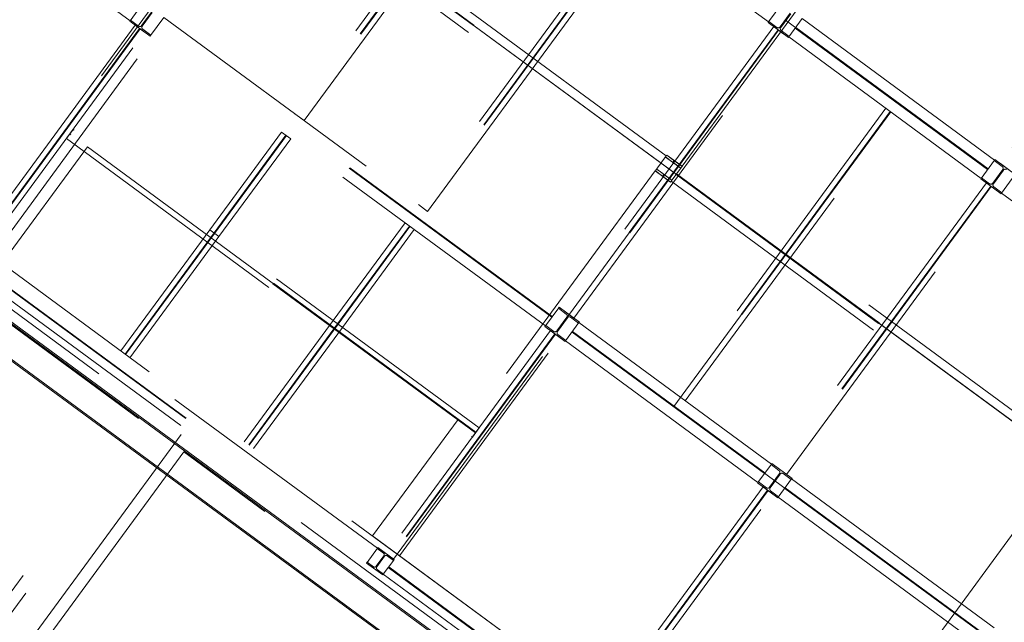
# Model space of a CAD drawing. Header units: metres. Extents: x 135583 to 135939, y 457896 to 458258.
# Tile 83 of 256: x 135673.1 to 135680.93, y 458041.66 to 458046.45. Entities that reach past the tile are written whole.
import ezdxf

# ---------------------------------------------------------------- set-up
doc = ezdxf.new("R2010")
doc.units = ezdxf.units.M
doc.linetypes.add('Hidden', pattern=[4, 2, -2])
doc.layers.add('NIEUWE INSTALLATIE', color=250, linetype='Continuous', lineweight=0)

msp = doc.modelspace()

# ---------------------------------------------------------------- linework, layer by layer
at = {"layer": 'NIEUWE INSTALLATIE'}
for p, q in [((135667.9702, 458052.8281), (135685.329, 458040.075)), ((135685.329, 458040.075), (135667.9702, 458052.8281)), ((135665.5545, 458049.5401), (135682.9133, 458036.7869)), ((135665.5567, 458049.5261), (135682.8994, 458036.7848)), ((135665.4065, 458049.3386), (135682.7653, 458036.5855)), ((135682.7632, 458036.5994), (135665.4205, 458049.3408))]:
    msp.add_line(p, q, dxfattribs=at)
at = {"layer": 'NIEUWE INSTALLATIE', "linetype": 'Hidden'}
for p, q in [((135665.6664, 458049.5572), (135682.8962, 458036.8988)), ((135665.6664, 458049.5572), (135682.8962, 458036.8988)), ((135666.0682, 458049.5722), (135682.7904, 458037.2867)), ((135666.0682, 458049.5722), (135682.7904, 458037.2867)), ((135679.0559, 458046.4333), (135675.9129, 458048.7424)), ((135679.0559, 458046.4333), (135675.9129, 458048.7424)), ((135680.4505, 458048.3739), (135678.2471, 458045.3748)), ((135680.4505, 458048.3739), (135678.2471, 458045.3748)), ((135678.368, 458045.2859), (135680.5714, 458048.2851)), ((135678.368, 458045.2859), (135680.5714, 458048.2851)), ((135676.9561, 458047.9759), (135675.2865, 458045.7033)), ((135676.9561, 458047.9759), (135675.2865, 458045.7033)), ((135676.9561, 458047.9759), (135675.2865, 458045.7033)), ((135676.9907, 458047.9506), (135675.321, 458045.678)), ((135676.9907, 458047.9506), (135675.321, 458045.678)), ((135676.9907, 458047.9506), (135675.321, 458045.678)), ((135676.9949, 458047.9474), (135675.3253, 458045.6748)), ((135676.9949, 458047.9474), (135675.3253, 458045.6748)), ((135676.9949, 458047.9474), (135675.3253, 458045.6748)), ((135675.3598, 458045.6495), (135677.0295, 458047.9221)), ((135675.3598, 458045.6495), (135677.0295, 458047.9221)), ((135675.3598, 458045.6495), (135677.0295, 458047.9221)), ((135678.2423, 458045.3682), (135675.1397, 458047.6477)), ((135678.2423, 458045.3682), (135675.1397, 458047.6477)), ((135673.9755, 458046.4431), (135672.4443, 458047.5681)), ((135673.9755, 458046.4431), (135672.4443, 458047.5681)), ((135674.9309, 458047.6169), (135672.7277, 458044.618)), ((135674.9309, 458047.6169), (135672.7277, 458044.618)), ((135675.0966, 458047.5891), (135678.1993, 458045.3096)), ((135675.0966, 458047.5891), (135678.1993, 458045.3096)), ((135675.0999, 458047.5935), (135678.2025, 458045.314)), ((135675.0999, 458047.5935), (135678.2025, 458045.314)), ((135672.8486, 458044.5292), (135675.0518, 458047.5281)), ((135672.8486, 458044.5292), (135675.0518, 458047.5281)), ((135675.0568, 458047.5349), (135678.1595, 458045.2554)), ((135675.0568, 458047.5349), (135678.1595, 458045.2554)), ((135677.9393, 458047.2536), (135676.2697, 458044.981)), ((135677.9393, 458047.2536), (135676.2697, 458044.981)), ((135677.9738, 458047.2283), (135676.3042, 458044.9557)), ((135677.9738, 458047.2283), (135676.3042, 458044.9557)), ((135677.9781, 458047.2251), (135676.3085, 458044.9525)), ((135677.9781, 458047.2251), (135676.3085, 458044.9525)), ((135676.343, 458044.9271), (135678.0126, 458047.1997)), ((135676.343, 458044.9271), (135678.0126, 458047.1997)), ((135682.1776, 458047.0435), (135680.9017, 458045.3068)), ((135682.1776, 458047.0435), (135680.9017, 458045.3068)), ((135674.0821, 458046.5882), (135673.9755, 458046.4431)), ((135674.0821, 458046.5882), (135673.9755, 458046.4431)), ((135679.1624, 458046.5784), (135679.0559, 458046.4333)), ((135679.1624, 458046.5784), (135679.0559, 458046.4333)), ((135674.1464, 458046.5124), (135674.0671, 458046.4044)), ((135674.1464, 458046.5124), (135674.0671, 458046.4044)), ((135674.0724, 458046.4005), (135674.1517, 458046.5085)), ((135674.0724, 458046.4005), (135674.1517, 458046.5085)), ((135674.1367, 458046.3247), (135674.2433, 458046.4698)), ((135674.1367, 458046.3247), (135674.2433, 458046.4698)), ((135674.2433, 458046.4698), (135677.3862, 458044.1607)), ((135674.2433, 458046.4698), (135677.3862, 458044.1607)), ((135679.2268, 458046.5026), (135679.1475, 458046.3946)), ((135679.2268, 458046.5026), (135679.1475, 458046.3946)), ((135679.1527, 458046.3907), (135679.232, 458046.4987)), ((135679.1527, 458046.3907), (135679.232, 458046.4987)), ((135674.0165, 458046.4068), (135672.7406, 458044.6702)), ((135674.0165, 458046.4068), (135672.7406, 458044.6702)), ((135673.9785, 458046.4472), (135673.9726, 458046.4391)), ((135673.9785, 458046.4472), (135673.9726, 458046.4391)), ((135673.9726, 458046.4391), (135674.1337, 458046.3207)), ((135673.9726, 458046.4391), (135674.1337, 458046.3207)), ((135674.0419, 458046.4005), (135673.9785, 458046.4472)), ((135674.0419, 458046.4005), (135673.9785, 458046.4472)), ((135674.0165, 458046.4068), (135674.0898, 458046.353)), ((135674.0165, 458046.4068), (135674.0898, 458046.353)), ((135677.3312, 458044.0858), (135674.1882, 458046.3948)), ((135677.3312, 458044.0858), (135674.1882, 458046.3948)), ((135677.3347, 458044.0906), (135674.1918, 458046.3997)), ((135677.3347, 458044.0906), (135674.1918, 458046.3997)), ((135677.4135, 458044.029), (135679.1897, 458046.4466)), ((135677.4135, 458044.029), (135679.1897, 458046.4466)), ((135679.0968, 458046.397), (135677.4331, 458044.1325)), ((135679.0968, 458046.397), (135677.4331, 458044.1325)), ((135679.0968, 458046.397), (135677.4331, 458044.1325)), ((135679.0588, 458046.4373), (135679.0529, 458046.4293)), ((135679.0588, 458046.4373), (135679.0529, 458046.4293)), ((135679.0529, 458046.4293), (135679.2141, 458046.3109)), ((135679.0529, 458046.4293), (135679.2141, 458046.3109)), ((135679.1223, 458046.3907), (135679.0588, 458046.4373)), ((135679.1223, 458046.3907), (135679.0588, 458046.4373)), ((135679.0968, 458046.397), (135679.1702, 458046.3431)), ((135679.0968, 458046.397), (135679.1702, 458046.3431)), ((135679.0968, 458046.397), (135679.1702, 458046.3431)), ((135679.1897, 458046.4466), (135684.3474, 458042.6574)), ((135679.1897, 458046.4466), (135684.3474, 458042.6574)), ((135679.217, 458046.3149), (135679.3236, 458046.46)), ((135679.217, 458046.3149), (135679.3236, 458046.46)), ((135679.217, 458046.3149), (135679.3236, 458046.46)), ((135680.8033, 458045.2649), (135679.2721, 458046.3898)), ((135680.8033, 458045.2649), (135679.2721, 458046.3898)), ((135680.8033, 458045.2649), (135679.2721, 458046.3898)), ((135679.3236, 458046.46), (135680.8548, 458045.335)), ((135679.3236, 458046.46), (135680.8548, 458045.335)), ((135679.3236, 458046.46), (135680.8548, 458045.335)), ((135674.051, 458046.3815), (135672.7751, 458044.6448)), ((135674.051, 458046.3815), (135672.7751, 458044.6448)), ((135674.0553, 458046.3783), (135672.7794, 458044.6416)), ((135674.0553, 458046.3783), (135672.7794, 458044.6416)), ((135672.8139, 458044.6163), (135674.0898, 458046.353)), ((135672.8139, 458044.6163), (135674.0898, 458046.353)), ((135674.1397, 458046.3288), (135674.0762, 458046.3754)), ((135674.1397, 458046.3288), (135674.0762, 458046.3754)), ((135674.1337, 458046.3207), (135674.1397, 458046.3288)), ((135674.1337, 458046.3207), (135674.1397, 458046.3288)), ((135677.2797, 458044.0157), (135674.1367, 458046.3247)), ((135677.2797, 458044.0157), (135674.1367, 458046.3247)), ((135679.1314, 458046.3716), (135677.4676, 458044.1071)), ((135679.1314, 458046.3716), (135677.4676, 458044.1071)), ((135679.1314, 458046.3716), (135677.4676, 458044.1071)), ((135679.1356, 458046.3685), (135677.4719, 458044.104)), ((135679.1356, 458046.3685), (135677.4719, 458044.104)), ((135679.1356, 458046.3685), (135677.4719, 458044.104)), ((135677.5065, 458044.0786), (135679.1702, 458046.3431)), ((135677.5065, 458044.0786), (135679.1702, 458046.3431)), ((135677.5065, 458044.0786), (135679.1702, 458046.3431)), ((135679.22, 458046.3189), (135679.1565, 458046.3656)), ((135679.22, 458046.3189), (135679.1565, 458046.3656)), ((135679.2141, 458046.3109), (135679.22, 458046.3189)), ((135679.2141, 458046.3109), (135679.22, 458046.3189)), ((135680.7482, 458045.19), (135679.217, 458046.3149)), ((135680.7482, 458045.19), (135679.217, 458046.3149)), ((135680.7482, 458045.19), (135679.217, 458046.3149)), ((135680.7997, 458045.2601), (135679.2686, 458046.385)), ((135680.7997, 458045.2601), (135679.2686, 458046.385)), ((135680.7997, 458045.2601), (135679.2686, 458046.385)), ((135674.0408, 458043.2806), (135670.1725, 458046.1226)), ((135674.0408, 458043.2806), (135670.1725, 458046.1226)), ((135678.3032, 458043.3754), (135680.0794, 458045.793)), ((135678.3032, 458043.3754), (135680.0794, 458045.793)), ((135675.3598, 458045.6495), (135675.2865, 458045.7033)), ((135675.3598, 458045.6495), (135675.2865, 458045.7033)), ((135675.3598, 458045.6495), (135675.2865, 458045.7033)), ((135679.9895, 458045.7474), (135678.3198, 458043.4748)), ((135679.9895, 458045.7474), (135678.3198, 458043.4748)), ((135680.024, 458045.7221), (135678.3544, 458043.4495)), ((135680.024, 458045.7221), (135678.3544, 458043.4495)), ((135680.0283, 458045.7189), (135678.3586, 458043.4463)), ((135680.0283, 458045.7189), (135678.3586, 458043.4463)), ((135678.3932, 458043.4209), (135680.0628, 458045.6935)), ((135678.3932, 458043.4209), (135680.0628, 458045.6935)), ((135673.4679, 458045.5064), (135673.5217, 458045.5797)), ((135673.4679, 458045.5064), (135673.5217, 458045.5797)), ((135676.724, 458043.1673), (135673.4932, 458045.5409)), ((135676.724, 458043.1673), (135673.4932, 458045.5409)), ((135676.7272, 458043.1716), (135673.4964, 458045.5452)), ((135676.7272, 458043.1716), (135673.4964, 458045.5452)), ((135676.7525, 458043.2061), (135673.5217, 458045.5797)), ((135676.7525, 458043.2061), (135673.5217, 458045.5797)), ((135675.1799, 458045.5583), (135674.6089, 458044.781)), ((135675.1799, 458045.5583), (135674.6089, 458044.781)), ((135675.1799, 458045.5583), (135674.6089, 458044.781)), ((135675.2145, 458045.5329), (135674.6434, 458044.7556)), ((135675.2145, 458045.5329), (135674.6434, 458044.7556)), ((135675.2145, 458045.5329), (135674.6434, 458044.7556)), ((135675.2187, 458045.5298), (135674.6477, 458044.7525)), ((135675.2187, 458045.5298), (135674.6477, 458044.7525)), ((135675.2187, 458045.5298), (135674.6477, 458044.7525)), ((135675.1799, 458045.5583), (135675.2533, 458045.5044)), ((135675.1799, 458045.5583), (135675.2533, 458045.5044)), ((135675.1799, 458045.5583), (135675.2533, 458045.5044)), ((135673.4679, 458045.5064), (135676.6987, 458043.1328)), ((135673.4679, 458045.5064), (135676.6987, 458043.1328)), ((135674.6822, 458044.7271), (135675.2533, 458045.5044)), ((135674.6822, 458044.7271), (135675.2533, 458045.5044)), ((135674.6822, 458044.7271), (135675.2533, 458045.5044)), ((135672.9545, 458044.513), (135673.6354, 458045.4397)), ((135672.9545, 458044.513), (135673.6354, 458045.4397)), ((135673.6354, 458045.4397), (135676.585, 458043.2728)), ((135673.6354, 458045.4397), (135676.585, 458043.2728)), ((135678.2424, 458045.3683), (135678.2467, 458045.3742)), ((135678.2424, 458045.3683), (135678.2467, 458045.3742)), ((135678.2471, 458045.3748), (135678.2467, 458045.3742)), ((135678.2471, 458045.3748), (135678.2467, 458045.3742)), ((135678.2467, 458045.3742), (135678.2471, 458045.3747)), ((135678.2467, 458045.3742), (135678.2471, 458045.3747)), ((135678.2467, 458045.3742), (135678.2922, 458045.3408)), ((135678.2467, 458045.3742), (135678.2922, 458045.3408)), ((135678.368, 458045.2859), (135678.2471, 458045.3748)), ((135678.368, 458045.2859), (135678.2471, 458045.3748)), ((135678.2423, 458045.3682), (135678.1595, 458045.2554)), ((135678.2423, 458045.3682), (135678.1595, 458045.2554)), ((135678.2359, 458045.3595), (135678.3568, 458045.2707)), ((135678.2359, 458045.3595), (135678.3568, 458045.2707)), ((135678.2818, 458045.3266), (135678.2363, 458045.36)), ((135678.2818, 458045.3266), (135678.2363, 458045.36)), ((135678.3038, 458045.3311), (135678.2945, 458045.3185)), ((135678.3038, 458045.3311), (135678.2945, 458045.3185)), ((135678.3002, 458045.3143), (135678.3095, 458045.3269)), ((135678.3002, 458045.3143), (135678.3095, 458045.3269)), ((135678.3572, 458045.2712), (135678.3117, 458045.3046)), ((135678.3572, 458045.2712), (135678.3117, 458045.3046)), ((135678.3221, 458045.3188), (135678.3676, 458045.2854)), ((135678.3221, 458045.3188), (135678.3676, 458045.2854)), ((135680.8548, 458045.335), (135680.7482, 458045.19)), ((135680.8548, 458045.335), (135680.7482, 458045.19)), ((135680.8548, 458045.335), (135680.7482, 458045.19)), ((135680.8578, 458045.3391), (135680.8518, 458045.331)), ((135680.8578, 458045.3391), (135680.8518, 458045.331)), ((135680.8518, 458045.331), (135680.9153, 458045.2844)), ((135680.8518, 458045.331), (135680.9153, 458045.2844)), ((135681.0189, 458045.2206), (135680.8578, 458045.3391)), ((135681.0189, 458045.2206), (135680.8578, 458045.3391)), ((135680.975, 458045.2529), (135680.9017, 458045.3068)), ((135680.975, 458045.2529), (135680.9017, 458045.3068)), ((135678.1547, 458045.2489), (135675.9513, 458042.2498)), ((135678.1547, 458045.2489), (135675.9513, 458042.2498)), ((135678.1551, 458045.2494), (135678.1547, 458045.2489)), ((135678.1547, 458045.2489), (135678.1551, 458045.2494)), ((135678.1551, 458045.2494), (135678.1547, 458045.2489)), ((135678.1547, 458045.2489), (135678.1551, 458045.2494)), ((135678.1547, 458045.2489), (135678.2755, 458045.1601)), ((135678.1547, 458045.2489), (135678.2755, 458045.1601)), ((135678.1551, 458045.2495), (135678.1594, 458045.2554)), ((135678.1551, 458045.2495), (135678.1594, 458045.2554)), ((135678.2006, 458045.216), (135678.1551, 458045.2494)), ((135678.2006, 458045.216), (135678.1551, 458045.2494)), ((135678.1655, 458045.2636), (135678.211, 458045.2302)), ((135678.1655, 458045.2636), (135678.211, 458045.2302)), ((135678.2868, 458045.1753), (135678.1659, 458045.2641)), ((135678.2868, 458045.1753), (135678.1659, 458045.2641)), ((135678.2225, 458045.2205), (135678.2132, 458045.2079)), ((135678.2225, 458045.2205), (135678.2132, 458045.2079)), ((135678.2189, 458045.2037), (135678.2282, 458045.2163)), ((135678.2189, 458045.2037), (135678.2282, 458045.2163)), ((135678.2803, 458045.1666), (135678.3632, 458045.2794)), ((135678.2803, 458045.1666), (135678.3632, 458045.2794)), ((135678.3202, 458045.2208), (135681.4228, 458042.9413)), ((135678.3202, 458045.2208), (135681.4228, 458042.9413)), ((135678.3234, 458045.2252), (135681.4261, 458042.9458)), ((135678.3234, 458045.2252), (135681.4261, 458042.9458)), ((135681.4659, 458042.9999), (135678.3632, 458045.2794)), ((135681.4659, 458042.9999), (135678.3632, 458045.2794)), ((135678.3676, 458045.2854), (135678.3633, 458045.2795)), ((135678.3676, 458045.2854), (135678.3633, 458045.2795)), ((135678.3676, 458045.2854), (135678.368, 458045.2859)), ((135678.3676, 458045.2854), (135678.368, 458045.2859)), ((135678.3676, 458045.2854), (135678.368, 458045.2859)), ((135678.3676, 458045.2854), (135678.368, 458045.2859)), ((135680.9192, 458045.2592), (135680.8398, 458045.1512)), ((135680.9192, 458045.2592), (135680.8398, 458045.1512)), ((135680.8451, 458045.1474), (135680.9244, 458045.2554)), ((135680.8451, 458045.1474), (135680.9244, 458045.2554)), ((135680.9094, 458045.0716), (135681.016, 458045.2166)), ((135680.9094, 458045.0716), (135681.016, 458045.2166)), ((135676.0722, 458042.1609), (135678.2755, 458045.1601)), ((135676.0722, 458042.1609), (135678.2755, 458045.1601)), ((135678.2759, 458045.1606), (135678.2305, 458045.194)), ((135678.2759, 458045.1606), (135678.2305, 458045.194)), ((135678.2409, 458045.2082), (135678.2864, 458045.1748)), ((135678.2409, 458045.2082), (135678.2864, 458045.1748)), ((135678.2755, 458045.1601), (135678.2759, 458045.1606)), ((135678.2755, 458045.1601), (135678.2759, 458045.1606)), ((135678.2756, 458045.1601), (135678.2759, 458045.1606)), ((135678.2756, 458045.1601), (135678.2759, 458045.1606)), ((135678.2803, 458045.1666), (135678.276, 458045.1606)), ((135678.2803, 458045.1666), (135678.276, 458045.1606)), ((135678.2803, 458045.1666), (135681.383, 458042.8871)), ((135678.2803, 458045.1666), (135681.383, 458042.8871)), ((135680.7892, 458045.1537), (135679.1255, 458042.8891)), ((135680.7892, 458045.1537), (135679.1255, 458042.8891)), ((135680.7512, 458045.194), (135680.7453, 458045.1859)), ((135680.7512, 458045.194), (135680.7453, 458045.1859)), ((135680.7453, 458045.1859), (135680.9064, 458045.0675)), ((135680.7453, 458045.1859), (135680.9064, 458045.0675)), ((135680.8147, 458045.1474), (135680.7512, 458045.194)), ((135680.8147, 458045.1474), (135680.7512, 458045.194)), ((135680.8237, 458045.1283), (135679.16, 458042.8638)), ((135680.8237, 458045.1283), (135679.16, 458042.8638)), ((135680.828, 458045.1252), (135679.1643, 458042.8606)), ((135680.828, 458045.1252), (135679.1643, 458042.8606)), ((135679.1988, 458042.8352), (135680.8625, 458045.0998)), ((135679.1988, 458042.8352), (135680.8625, 458045.0998)), ((135680.9124, 458045.0756), (135680.8489, 458045.1222)), ((135680.9124, 458045.0756), (135680.8489, 458045.1222)), ((135680.9064, 458045.0675), (135680.9124, 458045.0756)), ((135680.9064, 458045.0675), (135680.9124, 458045.0756)), ((135682.5212, 458043.8874), (135680.9094, 458045.0716)), ((135682.5212, 458043.8874), (135680.9094, 458045.0716)), ((135676.343, 458044.9271), (135676.2697, 458044.981)), ((135676.343, 458044.9271), (135676.2697, 458044.981)), ((135676.1631, 458044.836), (135675.5921, 458044.0587)), ((135676.1631, 458044.836), (135675.5921, 458044.0587)), ((135676.1631, 458044.836), (135676.2364, 458044.7821)), ((135676.1631, 458044.836), (135676.2364, 458044.7821)), ((135674.6088, 458044.781), (135673.9011, 458043.8176)), ((135674.6088, 458044.781), (135673.9011, 458043.8176)), ((135674.6088, 458044.781), (135673.9011, 458043.8176)), ((135674.6434, 458044.7556), (135673.9356, 458043.7922)), ((135674.6434, 458044.7556), (135673.9356, 458043.7922)), ((135674.6434, 458044.7556), (135673.9356, 458043.7922)), ((135674.6476, 458044.7525), (135673.9399, 458043.7891)), ((135674.6476, 458044.7525), (135673.9399, 458043.7891)), ((135674.6476, 458044.7525), (135673.9399, 458043.7891)), ((135674.6822, 458044.7271), (135674.6089, 458044.781)), ((135674.6822, 458044.7271), (135674.6089, 458044.781)), ((135674.6822, 458044.7271), (135674.6089, 458044.781)), ((135676.1976, 458044.8106), (135675.6266, 458044.0333)), ((135676.1976, 458044.8106), (135675.6266, 458044.0333)), ((135676.2019, 458044.8075), (135675.6309, 458044.0302)), ((135676.2019, 458044.8075), (135675.6309, 458044.0302)), ((135675.6654, 458044.0048), (135676.2364, 458044.7821)), ((135675.6654, 458044.0048), (135676.2364, 458044.7821)), ((135673.9744, 458043.7637), (135674.6822, 458044.7271)), ((135673.9744, 458043.7637), (135674.6822, 458044.7271)), ((135673.9744, 458043.7637), (135674.6822, 458044.7271)), ((135675.9441, 458042.2484), (135672.8494, 458044.5219)), ((135675.9441, 458042.2484), (135672.8494, 458044.5219)), ((135672.8064, 458044.4633), (135675.901, 458042.1897)), ((135672.8064, 458044.4633), (135675.901, 458042.1897)), ((135672.8096, 458044.4677), (135675.9042, 458042.1942)), ((135672.8096, 458044.4677), (135675.9042, 458042.1942)), ((135672.7666, 458044.4091), (135675.8612, 458042.1355)), ((135672.7666, 458044.4091), (135675.8612, 458042.1355)), ((135677.3862, 458044.1607), (135677.2797, 458044.0157)), ((135677.3862, 458044.1607), (135677.2797, 458044.0157)), ((135677.3892, 458044.1647), (135677.3833, 458044.1567)), ((135677.3892, 458044.1647), (135677.3833, 458044.1567)), ((135677.3833, 458044.1567), (135677.4467, 458044.1101)), ((135677.3833, 458044.1567), (135677.4467, 458044.1101)), ((135677.5504, 458044.0463), (135677.3892, 458044.1647)), ((135677.5504, 458044.0463), (135677.3892, 458044.1647)), ((135677.5065, 458044.0786), (135677.4331, 458044.1325)), ((135677.5065, 458044.0786), (135677.4331, 458044.1325)), ((135677.5065, 458044.0786), (135677.4331, 458044.1325)), ((135675.592, 458044.0586), (135674.8842, 458043.0952)), ((135675.592, 458044.0586), (135674.8842, 458043.0952)), ((135675.6654, 458044.0048), (135675.5921, 458044.0587)), ((135675.6654, 458044.0048), (135675.5921, 458044.0587)), ((135677.4506, 458044.0849), (135677.3712, 458043.9769)), ((135677.4506, 458044.0849), (135677.3712, 458043.9769)), ((135677.3765, 458043.9731), (135677.4558, 458044.081)), ((135677.3765, 458043.9731), (135677.4558, 458044.081)), ((135677.4408, 458043.8972), (135677.5474, 458044.0423)), ((135677.4408, 458043.8972), (135677.5474, 458044.0423)), ((135677.481, 458044.0849), (135677.5445, 458044.0383)), ((135677.481, 458044.0849), (135677.5445, 458044.0383)), ((135677.5445, 458044.0383), (135677.5504, 458044.0463)), ((135677.5445, 458044.0383), (135677.5504, 458044.0463)), ((135677.5474, 458044.0423), (135679.0786, 458042.9174)), ((135677.5474, 458044.0423), (135679.0786, 458042.9174)), ((135675.6266, 458044.0333), (135674.9188, 458043.0699)), ((135675.6266, 458044.0333), (135674.9188, 458043.0699)), ((135675.6308, 458044.0301), (135674.923, 458043.0667)), ((135675.6308, 458044.0301), (135674.923, 458043.0667)), ((135674.9576, 458043.0414), (135675.6654, 458044.0048)), ((135674.9576, 458043.0414), (135675.6654, 458044.0048)), ((135677.3206, 458043.9794), (135676.0447, 458042.2427)), ((135677.3206, 458043.9794), (135676.0447, 458042.2427)), ((135677.2826, 458044.0197), (135677.2767, 458044.0116)), ((135677.2826, 458044.0197), (135677.2767, 458044.0116)), ((135677.2767, 458044.0116), (135677.4379, 458043.8932)), ((135677.2767, 458044.0116), (135677.4379, 458043.8932)), ((135677.3461, 458043.9731), (135677.2826, 458044.0197)), ((135677.3461, 458043.9731), (135677.2826, 458044.0197)), ((135677.3206, 458043.9794), (135677.394, 458043.9255)), ((135677.3206, 458043.9794), (135677.394, 458043.9255)), ((135682.5712, 458040.2397), (135677.4135, 458044.029)), ((135682.5712, 458040.2397), (135677.4135, 458044.029)), ((135679.0235, 458042.8424), (135677.4923, 458043.9673)), ((135679.0235, 458042.8424), (135677.4923, 458043.9673)), ((135679.0271, 458042.8473), (135677.4959, 458043.9722)), ((135679.0271, 458042.8473), (135677.4959, 458043.9722)), ((135677.3552, 458043.954), (135676.0792, 458042.2173)), ((135677.3552, 458043.954), (135676.0792, 458042.2173)), ((135677.3594, 458043.9508), (135676.0835, 458042.2142)), ((135677.3594, 458043.9508), (135676.0835, 458042.2142)), ((135676.118, 458042.1888), (135677.394, 458043.9255)), ((135676.118, 458042.1888), (135677.394, 458043.9255)), ((135677.4438, 458043.9013), (135677.3803, 458043.9479)), ((135677.4438, 458043.9013), (135677.3803, 458043.9479)), ((135677.4379, 458043.8932), (135677.4438, 458043.9013)), ((135677.4379, 458043.8932), (135677.4438, 458043.9013)), ((135678.972, 458042.7723), (135677.4408, 458043.8972)), ((135678.972, 458042.7723), (135677.4408, 458043.8972)), ((135669.5706, 458037.1962), (135674.0408, 458043.2806)), ((135669.5706, 458037.1962), (135674.0408, 458043.2806)), ((135669.592, 458037.0564), (135674.1806, 458043.302)), ((135669.592, 458037.0564), (135674.1806, 458043.302)), ((135676.585, 458043.2728), (135675.9041, 458042.346)), ((135676.585, 458043.2728), (135675.9041, 458042.346)), ((135676.7525, 458043.2061), (135676.6987, 458043.1328)), ((135676.7525, 458043.2061), (135676.6987, 458043.1328)), ((135674.382, 458043.154), (135669.7935, 458036.9084)), ((135674.382, 458043.154), (135669.7935, 458036.9084)), ((135674.4034, 458043.0142), (135669.9333, 458036.9297)), ((135674.4034, 458043.0142), (135669.9333, 458036.9297)), ((135678.2717, 458040.1723), (135674.4034, 458043.0142)), ((135678.2717, 458040.1723), (135674.4034, 458043.0142)), ((135679.0786, 458042.9174), (135678.972, 458042.7723)), ((135679.0786, 458042.9174), (135678.972, 458042.7723)), ((135679.0816, 458042.9214), (135679.0756, 458042.9133)), ((135679.0816, 458042.9214), (135679.0756, 458042.9133)), ((135679.0756, 458042.9133), (135679.1391, 458042.8667)), ((135679.0756, 458042.9133), (135679.1391, 458042.8667)), ((135679.2427, 458042.803), (135679.0816, 458042.9214)), ((135679.2427, 458042.803), (135679.0816, 458042.9214)), ((135681.378, 458042.8803), (135679.1748, 458039.8815)), ((135681.378, 458042.8803), (135679.1748, 458039.8815)), ((135681.378, 458042.8803), (135679.1748, 458039.8815)), ((135679.1429, 458042.8415), (135679.0636, 458042.7336)), ((135679.1429, 458042.8415), (135679.0636, 458042.7336)), ((135679.0688, 458042.7297), (135679.1482, 458042.8377)), ((135679.0688, 458042.7297), (135679.1482, 458042.8377)), ((135679.1332, 458042.6539), (135679.2398, 458042.799)), ((135679.1332, 458042.6539), (135679.2398, 458042.799)), ((135679.1733, 458042.8415), (135679.2368, 458042.7949)), ((135679.1733, 458042.8415), (135679.2368, 458042.7949)), ((135679.2368, 458042.7949), (135679.2427, 458042.803)), ((135679.2368, 458042.7949), (135679.2427, 458042.803)), ((135679.2398, 458042.799), (135680.8515, 458041.6148)), ((135679.2398, 458042.799), (135680.8515, 458041.6148)), ((135679.2957, 458039.7927), (135681.4989, 458042.7915)), ((135679.2957, 458039.7927), (135681.4989, 458042.7915)), ((135679.2957, 458039.7927), (135681.4989, 458042.7915)), ((135679.013, 458042.736), (135677.7371, 458040.9993)), ((135679.013, 458042.736), (135677.7371, 458040.9993)), ((135679.0475, 458042.7106), (135677.7716, 458040.974)), ((135679.0475, 458042.7106), (135677.7716, 458040.974)), ((135679.0518, 458042.7075), (135677.7759, 458040.9708)), ((135679.0518, 458042.7075), (135677.7759, 458040.9708)), ((135678.975, 458042.7763), (135678.9691, 458042.7683)), ((135678.975, 458042.7763), (135678.9691, 458042.7683)), ((135678.9691, 458042.7683), (135679.1302, 458042.6499)), ((135678.9691, 458042.7683), (135679.1302, 458042.6499)), ((135679.0384, 458042.7297), (135678.975, 458042.7763)), ((135679.0384, 458042.7297), (135678.975, 458042.7763)), ((135679.013, 458042.736), (135679.0863, 458042.6821)), ((135679.013, 458042.736), (135679.0863, 458042.6821)), ((135680.7965, 458041.5399), (135679.1847, 458042.724)), ((135680.7965, 458041.5399), (135679.1847, 458042.724)), ((135680.8, 458041.5447), (135679.1883, 458042.7288)), ((135680.8, 458041.5447), (135679.1883, 458042.7288)), ((135677.8104, 458040.9454), (135679.0863, 458042.6821)), ((135677.8104, 458040.9454), (135679.0863, 458042.6821)), ((135679.1362, 458042.6579), (135679.0727, 458042.7045)), ((135679.1362, 458042.6579), (135679.0727, 458042.7045)), ((135679.1302, 458042.6499), (135679.1362, 458042.6579)), ((135679.1302, 458042.6499), (135679.1362, 458042.6579)), ((135680.745, 458041.4698), (135679.1332, 458042.6539)), ((135680.745, 458041.4698), (135679.1332, 458042.6539)), ((135675.9041, 458042.346), (135682.7904, 458037.2867)), ((135675.9041, 458042.346), (135682.7904, 458037.2867)), ((135675.9441, 458042.2484), (135675.8612, 458042.1355)), ((135675.9441, 458042.2484), (135675.8612, 458042.1355)), ((135675.9476, 458042.2532), (135675.9423, 458042.246)), ((135675.9476, 458042.2532), (135675.9423, 458042.246)), ((135675.9423, 458042.246), (135675.9922, 458042.2092)), ((135675.9423, 458042.246), (135675.9922, 458042.2092)), ((135676.0765, 458042.1585), (135675.9476, 458042.2532)), ((135676.0765, 458042.1585), (135675.9476, 458042.2532)), ((135676.0722, 458042.1609), (135675.9513, 458042.2498)), ((135676.0722, 458042.1609), (135675.9513, 458042.2498)), ((135675.9954, 458042.1883), (135675.9339, 458042.1045)), ((135675.9954, 458042.1883), (135675.9339, 458042.1045)), ((135675.9387, 458042.1009), (135676.0003, 458042.1847)), ((135675.9387, 458042.1009), (135676.0003, 458042.1847)), ((135676.0213, 458042.1879), (135676.0712, 458042.1512)), ((135676.0213, 458042.1879), (135676.0712, 458042.1512)), ((135676.0712, 458042.1512), (135676.0765, 458042.1585)), ((135676.0712, 458042.1512), (135676.0765, 458042.1585)), ((135675.8629, 458042.138), (135675.8576, 458042.1307)), ((135675.8629, 458042.138), (135675.8576, 458042.1307)), ((135675.8576, 458042.1307), (135675.9866, 458042.036)), ((135675.8576, 458042.1307), (135675.9866, 458042.036)), ((135675.9129, 458042.1013), (135675.8629, 458042.138)), ((135675.9129, 458042.1013), (135675.8629, 458042.138)), ((135675.9919, 458042.0432), (135675.9419, 458042.0799)), ((135675.9919, 458042.0432), (135675.9419, 458042.0799)), ((135675.9901, 458042.0408), (135676.073, 458042.1536)), ((135675.9901, 458042.0408), (135676.073, 458042.1536)), ((135676.0299, 458042.095), (135679.1245, 458039.8215)), ((135676.0299, 458042.095), (135679.1245, 458039.8215)), ((135676.0332, 458042.0994), (135679.1278, 458039.8259)), ((135676.0332, 458042.0994), (135679.1278, 458039.8259)), ((135679.1676, 458039.8801), (135676.073, 458042.1536)), ((135679.1676, 458039.8801), (135676.073, 458042.1536)), ((135675.9866, 458042.036), (135675.9919, 458042.0432)), ((135675.9866, 458042.036), (135675.9919, 458042.0432)), ((135675.9901, 458042.0408), (135679.0847, 458039.7673)), ((135675.9901, 458042.0408), (135679.0847, 458039.7673))]:
    msp.add_line(p, q, dxfattribs=at)
for centre, major_axis, ratio, start_param, end_param in [((135674.0526, 458046.415), (0.0043, 0.0175), 1, 2.748894, 4.31969), ((135674.0526, 458046.415), (0.0043, 0.0175), 1, 2.748894, 4.31969), ((135674.0869, 458046.3899), (0.0154, 0.0093), 1, 1.963495, 3.534292), ((135674.0869, 458046.3899), (0.0154, 0.0093), 1, 1.963495, 3.534292), ((135679.133, 458046.4052), (0.0043, 0.0175), 1, 2.748894, 4.31969), ((135679.133, 458046.4052), (0.0043, 0.0175), 1, 2.748894, 4.31969), ((135679.1672, 458046.3801), (0.0154, 0.0093), 1, 1.963495, 3.534292), ((135679.1672, 458046.3801), (0.0154, 0.0093), 1, 1.963495, 3.534292), ((135678.2824, 458045.3274), (-0.0121, 0.0089), 0.063149, 1.570796, 3.141593), ((135678.2824, 458045.3274), (-0.0121, 0.0089), 0.063149, 1.570796, 3.141593), ((135678.2917, 458045.34), (-0.0121, 0.0089), 0.063149, 3.141593, 4.712389), ((135678.2917, 458045.34), (-0.0121, 0.0089), 0.063149, 3.141593, 4.712389), ((135678.3123, 458045.3054), (-0.0121, 0.0089), 0.063149, 0, 1.570796), ((135678.3123, 458045.3054), (-0.0121, 0.0089), 0.063149, 0, 1.570796), ((135678.3216, 458045.3181), (-0.0121, 0.0089), 0.063149, 4.712389, 6.283185), ((135678.3216, 458045.3181), (-0.0121, 0.0089), 0.063149, 4.712389, 6.283185), ((135678.2011, 458045.2168), (-0.0121, 0.0089), 0.063149, 1.570796, 3.141593), ((135678.2011, 458045.2168), (-0.0121, 0.0089), 0.063149, 1.570796, 3.141593), ((135678.2104, 458045.2294), (-0.0121, 0.0089), 0.063149, 3.141593, 4.712389), ((135678.2104, 458045.2294), (-0.0121, 0.0089), 0.063149, 3.141593, 4.712389), ((135678.2403, 458045.2074), (-0.0121, 0.0089), 0.063149, 4.712389, 6.283185), ((135678.2403, 458045.2074), (-0.0121, 0.0089), 0.063149, 4.712389, 6.283185), ((135680.9047, 458045.2699), (0.0179, -0.0014), 1, 5.729611, 7.300407), ((135680.9047, 458045.2699), (0.0179, -0.0014), 1, 5.729611, 7.300407), ((135680.9389, 458045.2447), (0.0128, 0.0126), 1, 0.160875, 1.731672), ((135680.9389, 458045.2447), (0.0128, 0.0126), 1, 0.160875, 1.731672), ((135678.231, 458045.1948), (-0.0121, 0.0089), 0.063149, 0, 1.570796), ((135678.231, 458045.1948), (-0.0121, 0.0089), 0.063149, 0, 1.570796), ((135680.8253, 458045.1619), (0.0043, 0.0175), 1, 2.748894, 4.31969), ((135680.8253, 458045.1619), (0.0043, 0.0175), 1, 2.748894, 4.31969), ((135680.8596, 458045.1367), (0.0154, 0.0093), 1, 1.963495, 3.534292), ((135680.8596, 458045.1367), (0.0154, 0.0093), 1, 1.963495, 3.534292), ((135677.4361, 458044.0955), (0.0179, -0.0014), 1, 5.729611, 7.300407), ((135677.4361, 458044.0955), (0.0179, -0.0014), 1, 5.729611, 7.300407), ((135677.4703, 458044.0704), (0.0128, 0.0126), 1, 0.160875, 1.731672), ((135677.4703, 458044.0704), (0.0128, 0.0126), 1, 0.160875, 1.731672), ((135677.3567, 458043.9876), (0.0043, 0.0175), 1, 2.748894, 4.31969), ((135677.3567, 458043.9876), (0.0043, 0.0175), 1, 2.748894, 4.31969), ((135677.391, 458043.9624), (0.0154, 0.0093), 1, 1.963495, 3.534292), ((135677.391, 458043.9624), (0.0154, 0.0093), 1, 1.963495, 3.534292), ((135679.1284, 458042.8522), (0.0179, -0.0014), 1, 5.729611, 7.300407), ((135679.1284, 458042.8522), (0.0179, -0.0014), 1, 5.729611, 7.300407), ((135679.1627, 458042.827), (0.0128, 0.0126), 1, 0.160875, 1.731672), ((135679.1627, 458042.827), (0.0128, 0.0126), 1, 0.160875, 1.731672), ((135679.0491, 458042.7442), (0.0043, 0.0175), 1, 2.748894, 4.31969), ((135679.0491, 458042.7442), (0.0043, 0.0175), 1, 2.748894, 4.31969), ((135679.0834, 458042.7191), (0.0154, 0.0093), 1, 1.963495, 3.534292), ((135679.0834, 458042.7191), (0.0154, 0.0093), 1, 1.963495, 3.534292), ((135675.9834, 458042.1972), (0.0128, 0.0078), 1, 5.105088, 6.675884), ((135675.9834, 458042.1972), (0.0128, 0.0078), 1, 5.105088, 6.675884), ((135676.0124, 458042.1758), (0.0139, 0.0056), 1, 0.553574, 2.124371), ((135676.0124, 458042.1758), (0.0139, 0.0056), 1, 0.553574, 2.124371), ((135675.9218, 458042.1133), (0.0012, 0.015), 1, 2.588018, 4.158815), ((135675.9218, 458042.1133), (0.0012, 0.015), 1, 2.588018, 4.158815), ((135675.9508, 458042.092), (0.0012, 0.015), 1, 1.017222, 2.588018), ((135675.9508, 458042.092), (0.0012, 0.015), 1, 1.017222, 2.588018)]:
    msp.add_ellipse(centre, major_axis=major_axis, ratio=ratio, start_param=start_param, end_param=end_param, dxfattribs=at)

doc.saveas('drawing.dxf')
